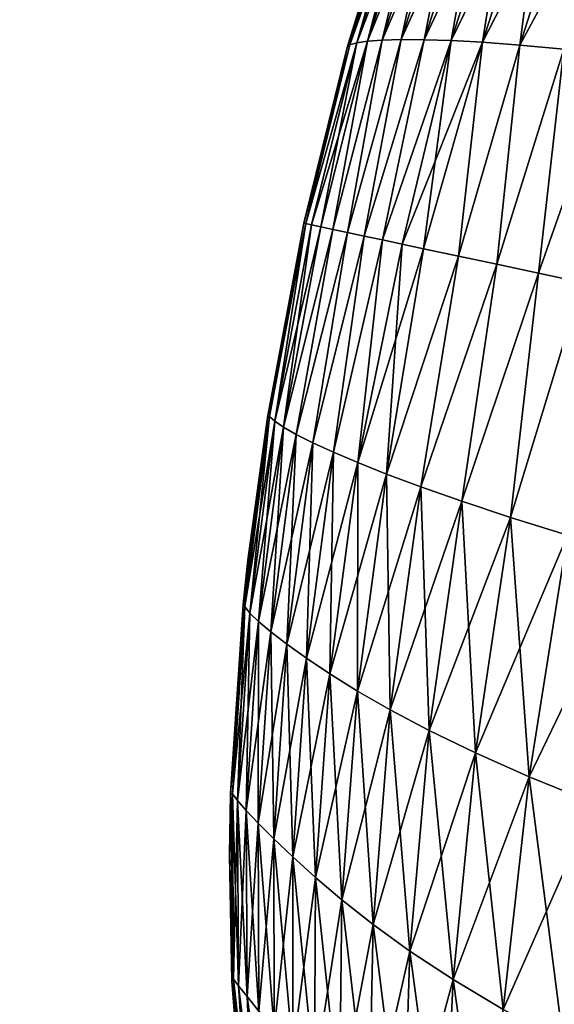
# Model space of a CAD drawing. Header units: metres. Extents: x 59 to 135, y -85 to 115.
# Tile 242 of 256: x 123.63 to 125.3, y 95.69 to 98.76. Entities that reach past the tile are written whole.
import ezdxf

# ---------------------------------------------------------------- set-up
doc = ezdxf.new("R2010")
doc.units = ezdxf.units.M
doc.layers.add('solid_20_404_502_XXX', color=7, linetype='CONTINUOUS')

msp = doc.modelspace()

# ---------------------------------------------------------------- linework, layer by layer
at = {"layer": 'solid_20_404_502_XXX'}
for points in [[(125.075806, 98.689301, -4.577093), (125.271149, 99.296234, -4.474941), (125.390762, 99.304794, -5.014369)], [(125.191544, 98.68084, -5.12912), (125.075806, 98.689301, -4.577093), (125.390762, 99.304794, -5.014369)], [(125.191544, 98.68084, -5.12912), (125.390762, 99.304794, -5.014369), (125.530754, 99.310081, -5.547087)], [(125.3284, 98.66819, -5.674311), (125.191544, 98.68084, -5.12912), (125.530754, 99.310081, -5.547087)], [(125.191544, 98.68084, 5.12912), (125.390762, 99.304794, 5.014369), (125.271149, 99.296234, 4.474941)], [(125.191544, 98.68084, 5.12912), (125.3284, 98.66819, 5.674311), (125.390762, 99.304794, 5.014369)], [(124.82222, 98.69767, -2.890911), (125.004761, 99.261246, -2.826954), (125.080246, 99.273643, -3.380475)], [(124.893509, 98.697113, -3.457201), (124.82222, 98.69767, -2.890911), (125.080246, 99.273643, -3.380475)], [(124.893509, 98.697113, -3.457201), (125.080246, 99.273643, -3.380475), (125.168587, 99.285522, -3.929976)], [(124.977501, 98.694473, -4.019442), (124.893509, 98.697113, -3.457201), (125.168587, 99.285522, -3.929976)], [(124.893509, 98.697113, 3.457201), (125.080246, 99.273643, 3.380475), (125.004761, 99.261246, 2.826954)], [(124.893509, 98.697113, 3.457201), (124.977501, 98.694473, 4.019442), (125.080246, 99.273643, 3.380475)], [(124.977501, 98.694473, -4.019442), (125.168587, 99.285522, -3.929976), (125.271149, 99.296234, -4.474941)], [(125.075806, 98.689301, -4.577093), (124.977501, 98.694473, -4.019442), (125.271149, 99.296234, -4.474941)], [(124.977501, 98.694473, 4.019442), (125.168587, 99.285522, 3.929976), (125.080246, 99.273643, 3.380475)], [(124.977501, 98.694473, 4.019442), (125.075806, 98.689301, 4.577093), (125.168587, 99.285522, 3.929976)], [(125.075806, 98.689301, 4.577093), (125.271149, 99.296234, 4.474941), (125.168587, 99.285522, 3.929976)], [(125.075806, 98.689301, 4.577093), (125.191544, 98.68084, 5.12912), (125.271149, 99.296234, 4.474941)], [(124.717049, 98.693031, -1.746476), (124.892265, 99.236229, -1.7081), (124.941971, 99.248695, -2.26952)], [(124.763313, 98.696297, -2.320691), (124.717049, 98.693031, -1.746476), (124.941971, 99.248695, -2.26952)], [(124.763313, 98.696297, -2.320691), (124.941971, 99.248695, -2.26952), (125.004761, 99.261246, -2.826954)], [(124.82222, 98.69767, -2.890911), (124.763313, 98.696297, -2.320691), (125.004761, 99.261246, -2.826954)], [(124.763313, 98.696297, 2.320691), (124.941971, 99.248695, 2.26952), (124.892265, 99.236229, 1.7081)], [(124.763313, 98.696297, 2.320691), (124.82222, 98.69767, 2.890911), (124.941971, 99.248695, 2.26952)], [(124.82222, 98.69767, 2.890911), (125.004761, 99.261246, 2.826954), (124.941971, 99.248695, 2.26952)], [(124.82222, 98.69767, 2.890911), (124.893509, 98.697113, 3.457201), (125.004761, 99.261246, 2.826954)], [(124.832718, 99.212326, -0.573254), (124.654137, 98.672897), (124.756477, 99.00737)], [(124.662659, 98.681015, -0.586038), (124.654137, 98.672897), (124.832718, 99.212326, -0.573254)], [(124.662659, 98.681015, -0.586038), (124.832718, 99.212326, -0.573254), (124.855881, 99.224037, -1.142656)], [(124.683571, 98.687904, -1.168233), (124.662659, 98.681015, -0.586038), (124.855881, 99.224037, -1.142656)], [(124.662659, 98.681015, 0.586038), (124.832718, 99.212326, 0.573254), (124.823807, 99.204895)], [(124.662659, 98.681015, 0.586038), (124.683571, 98.687904, 1.168233), (124.832718, 99.212326, 0.573254)], [(124.683571, 98.687904, -1.168233), (124.855881, 99.224037, -1.142656), (124.892265, 99.236229, -1.7081)], [(124.717049, 98.693031, -1.746476), (124.683571, 98.687904, -1.168233), (124.892265, 99.236229, -1.7081)], [(124.683571, 98.687904, 1.168233), (124.855881, 99.224037, 1.142656), (124.832718, 99.212326, 0.573254)], [(124.683571, 98.687904, 1.168233), (124.717049, 98.693031, 1.746476), (124.855881, 99.224037, 1.142656)], [(124.717049, 98.693031, 1.746476), (124.892265, 99.236229, 1.7081), (124.855881, 99.224037, 1.142656)], [(124.717049, 98.693031, 1.746476), (124.763313, 98.696297, 2.320691), (124.892265, 99.236229, 1.7081)], [(124.662659, 98.681015, 0.586038), (124.823807, 99.204895), (124.756477, 99.00737)], [(124.654137, 98.672897), (124.662659, 98.681015, 0.586038), (124.756477, 99.00737)], [(124.683571, 98.687904, 1.168233), (124.52491, 98.124817, 0.614842), (124.543106, 98.120949, 1.198472)], [(124.662659, 98.681015, 0.586038), (124.52491, 98.124817, 0.614842), (124.683571, 98.687904, 1.168233)], [(124.683571, 98.687904, -1.168233), (124.543106, 98.120949, -1.198472), (124.52491, 98.124817, -0.614842)], [(124.683571, 98.687904, -1.168233), (124.52491, 98.124817, -0.614842), (124.662659, 98.681015, -0.586038)], [(124.717049, 98.693031, -1.746476), (124.571754, 98.114861, -1.750745), (124.543106, 98.120949, -1.198472)], [(124.717049, 98.693031, -1.746476), (124.543106, 98.120949, -1.198472), (124.683571, 98.687904, -1.168233)], [(124.683571, 98.687904, 1.168233), (124.543106, 98.120949, 1.198472), (124.571754, 98.114861, 1.750745)], [(124.717049, 98.693031, 1.746476), (124.571754, 98.114861, 1.750745), (124.609497, 98.106834, 2.273421)], [(124.683571, 98.687904, 1.168233), (124.571754, 98.114861, 1.750745), (124.717049, 98.693031, 1.746476)], [(124.717049, 98.693031, -1.746476), (124.609497, 98.106834, -2.273421), (124.571754, 98.114861, -1.750745)], [(124.763313, 98.696297, 2.320691), (124.609497, 98.106834, 2.273421), (124.654953, 98.097176, 2.768909)], [(124.717049, 98.693031, 1.746476), (124.609497, 98.106834, 2.273421), (124.763313, 98.696297, 2.320691)], [(124.763313, 98.696297, -2.320691), (124.654953, 98.097176, -2.768909), (124.609497, 98.106834, -2.273421)], [(124.763313, 98.696297, -2.320691), (124.609497, 98.106834, -2.273421), (124.717049, 98.693031, -1.746476)], [(124.82222, 98.69767, 2.890911), (124.654953, 98.097176, 2.768909), (124.70668, 98.086182, 3.237991)], [(124.763313, 98.696297, 2.320691), (124.654953, 98.097176, 2.768909), (124.82222, 98.69767, 2.890911)], [(124.82222, 98.69767, -2.890911), (124.70668, 98.086182, -3.237991), (124.654953, 98.097176, -2.768909)], [(124.82222, 98.69767, -2.890911), (124.654953, 98.097176, -2.768909), (124.763313, 98.696297, -2.320691)], [(124.82222, 98.69767, 2.890911), (124.70668, 98.086182, 3.237991), (124.893509, 98.697113, 3.457201)], [(124.893509, 98.697113, -3.457201), (124.70668, 98.086182, -3.237991), (124.82222, 98.69767, -2.890911)], [(124.893509, 98.697113, 3.457201), (124.70668, 98.086182, 3.237991), (124.763779, 98.074043, 3.683431)], [(124.893509, 98.697113, -3.457201), (124.763779, 98.074043, -3.683431), (124.70668, 98.086182, -3.237991)], [(124.893509, 98.697113, 3.457201), (124.763779, 98.074043, 3.683431), (124.977501, 98.694473, 4.019442)], [(124.977501, 98.694473, -4.019442), (124.763779, 98.074043, -3.683431), (124.893509, 98.697113, -3.457201)], [(124.977501, 98.694473, 4.019442), (124.763779, 98.074043, 3.683431), (124.825554, 98.060913, 4.105349)], [(124.977501, 98.694473, -4.019442), (124.825554, 98.060913, -4.105349), (124.763779, 98.074043, -3.683431)], [(124.977501, 98.694473, 4.019442), (124.825554, 98.060913, 4.105349), (124.892052, 98.046776, 4.505805)], [(125.075806, 98.689301, -4.577093), (124.825554, 98.060913, -4.105349), (124.977501, 98.694473, -4.019442)], [(125.075806, 98.689301, -4.577093), (124.892052, 98.046776, -4.505805), (124.825554, 98.060913, -4.105349)], [(124.977501, 98.694473, 4.019442), (124.892052, 98.046776, 4.505805), (125.075806, 98.689301, 4.577093)], [(125.075806, 98.689301, 4.577093), (124.892052, 98.046776, 4.505805), (125.000748, 98.023674, 5.066307)], [(125.075806, 98.689301, -4.577093), (125.000748, 98.023674, -5.066307), (124.892052, 98.046776, -4.505805)], [(125.075806, 98.689301, 4.577093), (125.000748, 98.023674, 5.066307), (125.191544, 98.68084, 5.12912)], [(125.191544, 98.68084, -5.12912), (125.000748, 98.023674, -5.066307), (125.075806, 98.689301, -4.577093)], [(124.662659, 98.681015, -0.586038), (124.518532, 98.126175), (124.654137, 98.672897)], [(124.662659, 98.681015, -0.586038), (124.52491, 98.124817, -0.614842), (124.518532, 98.126175)], [(124.654137, 98.672897), (124.518532, 98.126175), (124.52491, 98.124817, 0.614842)], [(124.654137, 98.672897), (124.52491, 98.124817, 0.614842), (124.662659, 98.681015, 0.586038)], [(125.191544, 98.68084, 5.12912), (125.000748, 98.023674, 5.066307), (125.120216, 97.998283, 5.580388)], [(125.191544, 98.68084, -5.12912), (125.120216, 97.998283, -5.580388), (125.000748, 98.023674, -5.066307)], [(125.191544, 98.68084, 5.12912), (125.120216, 97.998283, 5.580388), (125.3284, 98.66819, 5.674311)], [(125.3284, 98.66819, -5.674311), (125.120216, 97.998283, -5.580388), (125.191544, 98.68084, -5.12912)], [(125.3284, 98.66819, 5.674311), (125.120216, 97.998283, 5.580388), (125.249397, 97.970825, 6.051265)], [(125.3284, 98.66819, -5.674311), (125.249397, 97.970825, -6.051265), (125.120216, 97.998283, -5.580388)], [(125.3284, 98.66819, 5.674311), (125.249397, 97.970825, 6.051265), (125.48912, 98.650665, 6.211755)], [(125.48912, 98.650665, -6.211755), (125.249397, 97.970825, -6.051265), (125.3284, 98.66819, -5.674311)], [(125.48912, 98.650665, 6.211755), (125.249397, 97.970825, 6.051265), (125.385582, 97.941872, 6.481359)], [(125.48912, 98.650665, -6.211755), (125.385582, 97.941872, -6.481359), (125.249397, 97.970825, -6.051265)], [(124.518532, 98.126175), (124.406013, 97.521538), (124.412476, 97.52478, 0.585393)], [(124.52491, 98.124817, -0.614842), (124.406013, 97.521538), (124.518532, 98.126175)], [(124.52491, 98.124817, -0.614842), (124.412476, 97.52478, -0.585393), (124.406013, 97.521538)], [(124.52491, 98.124817, 0.614842), (124.518532, 98.126175), (124.412476, 97.52478, 0.585393)], [(124.52491, 98.124817, 0.614842), (124.412476, 97.52478, 0.585393), (124.428162, 97.50972, 1.166946)], [(124.52491, 98.124817, -0.614842), (124.428162, 97.50972, -1.166946), (124.412476, 97.52478, -0.585393)], [(124.543106, 98.120949, 1.198472), (124.52491, 98.124817, 0.614842), (124.428162, 97.50972, 1.166946)], [(124.52491, 98.124817, -0.614842), (124.543106, 98.120949, -1.198472), (124.428162, 97.50972, -1.166946)], [(124.543106, 98.120949, 1.198472), (124.428162, 97.50972, 1.166946), (124.455757, 97.491051, 1.744551)], [(124.543106, 98.120949, -1.198472), (124.571754, 98.114861, -1.750745), (124.428162, 97.50972, -1.166946)], [(124.571754, 98.114861, -1.750745), (124.455757, 97.491051, -1.744551), (124.428162, 97.50972, -1.166946)], [(124.571754, 98.114861, 1.750745), (124.543106, 98.120949, 1.198472), (124.455757, 97.491051, 1.744551)], [(124.609497, 98.106834, 2.273421), (124.571754, 98.114861, 1.750745), (124.455757, 97.491051, 1.744551)], [(124.571754, 98.114861, -1.750745), (124.609497, 98.106834, -2.273421), (124.455757, 97.491051, -1.744551)], [(124.609497, 98.106834, 2.273421), (124.455757, 97.491051, 1.744551), (124.495506, 97.468796, 2.318133)], [(124.609497, 98.106834, -2.273421), (124.495506, 97.468796, -2.318133), (124.455757, 97.491051, -1.744551)], [(124.654953, 98.097176, 2.768909), (124.609497, 98.106834, 2.273421), (124.495506, 97.468796, 2.318133)], [(124.609497, 98.106834, -2.273421), (124.654953, 98.097176, -2.768909), (124.495506, 97.468796, -2.318133)], [(124.654953, 98.097176, 2.768909), (124.495506, 97.468796, 2.318133), (124.547318, 97.443047, 2.887726)], [(124.654953, 98.097176, -2.768909), (124.547318, 97.443047, -2.887726), (124.495506, 97.468796, -2.318133)], [(124.70668, 98.086182, 3.237991), (124.654953, 98.097176, 2.768909), (124.547318, 97.443047, 2.887726)], [(124.654953, 98.097176, -2.768909), (124.70668, 98.086182, -3.237991), (124.547318, 97.443047, -2.887726)], [(124.70668, 98.086182, 3.237991), (124.547318, 97.443047, 2.887726), (124.611, 97.41394, 3.453394)], [(124.70668, 98.086182, -3.237991), (124.611, 97.41394, -3.453394), (124.547318, 97.443047, -2.887726)], [(124.763779, 98.074043, 3.683431), (124.70668, 98.086182, 3.237991), (124.611, 97.41394, 3.453394)], [(124.70668, 98.086182, -3.237991), (124.763779, 98.074043, -3.683431), (124.611, 97.41394, -3.453394)], [(124.763779, 98.074043, 3.683431), (124.611, 97.41394, 3.453394), (124.686935, 97.381516, 4.01502)], [(124.763779, 98.074043, -3.683431), (124.686935, 97.381516, -4.01502), (124.611, 97.41394, -3.453394)], [(124.825554, 98.060913, 4.105349), (124.763779, 98.074043, 3.683431), (124.686935, 97.381516, 4.01502)], [(124.763779, 98.074043, -3.683431), (124.825554, 98.060913, -4.105349), (124.686935, 97.381516, -4.01502)], [(124.825554, 98.060913, 4.105349), (124.686935, 97.381516, 4.01502), (124.776794, 97.345528, 4.572065)], [(124.825554, 98.060913, -4.105349), (124.892052, 98.046776, -4.505805), (124.686935, 97.381516, -4.01502)], [(124.892052, 98.046776, -4.505805), (124.776794, 97.345528, -4.572065), (124.686935, 97.381516, -4.01502)], [(124.892052, 98.046776, 4.505805), (124.825554, 98.060913, 4.105349), (124.776794, 97.345528, 4.572065)], [(125.000748, 98.023674, 5.066307), (124.892052, 98.046776, 4.505805), (124.776794, 97.345528, 4.572065)], [(124.892052, 98.046776, -4.505805), (125.000748, 98.023674, -5.066307), (124.776794, 97.345528, -4.572065)], [(125.000748, 98.023674, 5.066307), (124.776794, 97.345528, 4.572065), (124.883774, 97.305428, 5.123498)], [(125.000748, 98.023674, -5.066307), (124.883774, 97.305428, -5.123498), (124.776794, 97.345528, -4.572065)], [(125.120216, 97.998283, 5.580388), (125.000748, 98.023674, 5.066307), (124.883774, 97.305428, 5.123498)], [(125.000748, 98.023674, -5.066307), (125.120216, 97.998283, -5.580388), (124.883774, 97.305428, -5.123498)], [(125.120216, 97.998283, 5.580388), (124.883774, 97.305428, 5.123498), (125.011597, 97.260551, 5.668112)], [(125.120216, 97.998283, -5.580388), (125.011597, 97.260551, -5.668112), (124.883774, 97.305428, -5.123498)], [(125.249397, 97.970825, 6.051265), (125.120216, 97.998283, 5.580388), (125.011597, 97.260551, 5.668112)], [(125.120216, 97.998283, -5.580388), (125.249397, 97.970825, -6.051265), (125.011597, 97.260551, -5.668112)], [(125.249397, 97.970825, 6.051265), (125.011597, 97.260551, 5.668112), (125.163086, 97.210434, 6.204998)], [(125.249397, 97.970825, -6.051265), (125.163086, 97.210434, -6.204998), (125.011597, 97.260551, -5.668112)], [(125.385582, 97.941872, 6.481359), (125.249397, 97.970825, 6.051265), (125.163086, 97.210434, 6.204998)], [(125.249397, 97.970825, -6.051265), (125.385582, 97.941872, -6.481359), (125.163086, 97.210434, -6.204998)], [(125.385582, 97.941872, 6.481359), (125.163086, 97.210434, 6.204998), (125.340088, 97.1548, 6.733563)], [(125.385582, 97.941872, -6.481359), (125.340088, 97.1548, -6.733563), (125.163086, 97.210434, -6.204998)], [(124.412476, 97.52478, -0.585393), (124.330154, 96.939537), (124.345047, 97.077744)], [(124.412476, 97.52478, -0.585393), (124.335289, 96.933014, -0.570607), (124.330154, 96.939537)], [(124.412476, 97.52478, 0.585393), (124.335289, 96.933014, 0.570607), (124.350784, 96.91288, 1.137364)], [(124.412476, 97.52478, 0.585393), (124.406013, 97.521538), (124.335289, 96.933014, 0.570607)], [(124.412476, 97.52478, -0.585393), (124.428162, 97.50972, -1.166946), (124.335289, 96.933014, -0.570607)], [(124.412476, 97.52478, -0.585393), (124.345047, 97.077744), (124.406013, 97.521538)], [(124.428162, 97.50972, 1.166946), (124.412476, 97.52478, 0.585393), (124.350784, 96.91288, 1.137364)], [(124.406013, 97.521538), (124.345047, 97.077744), (124.335289, 96.933014, 0.570607)], [(124.428162, 97.50972, -1.166946), (124.350784, 96.91288, -1.137364), (124.335289, 96.933014, -0.570607)], [(124.428162, 97.50972, 1.166946), (124.350784, 96.91288, 1.137364), (124.37767, 96.886482, 1.70017)], [(124.428162, 97.50972, -1.166946), (124.455757, 97.491051, -1.744551), (124.350784, 96.91288, -1.137364)], [(124.455757, 97.491051, 1.744551), (124.428162, 97.50972, 1.166946), (124.37767, 96.886482, 1.70017)], [(124.455757, 97.491051, -1.744551), (124.37767, 96.886482, -1.70017), (124.350784, 96.91288, -1.137364)], [(124.455757, 97.491051, 1.744551), (124.37767, 96.886482, 1.70017), (124.416153, 96.854019, 2.258959)], [(124.455757, 97.491051, -1.744551), (124.495506, 97.468796, -2.318133), (124.37767, 96.886482, -1.70017)], [(124.495506, 97.468796, -2.318133), (124.416153, 96.854019, -2.258959), (124.37767, 96.886482, -1.70017)], [(124.495506, 97.468796, 2.318133), (124.455757, 97.491051, 1.744551), (124.416153, 96.854019, 2.258959)], [(124.495506, 97.468796, 2.318133), (124.416153, 96.854019, 2.258959), (124.466118, 96.815788, 2.813771)], [(124.495506, 97.468796, -2.318133), (124.547318, 97.443047, -2.887726), (124.416153, 96.854019, -2.258959)], [(124.547318, 97.443047, 2.887726), (124.495506, 97.468796, 2.318133), (124.466118, 96.815788, 2.813771)], [(124.547318, 97.443047, -2.887726), (124.466118, 96.815788, -2.813771), (124.416153, 96.854019, -2.258959)], [(124.547318, 97.443047, 2.887726), (124.466118, 96.815788, 2.813771), (124.527336, 96.772209, 3.364682)], [(124.547318, 97.443047, -2.887726), (124.611, 97.41394, -3.453394), (124.466118, 96.815788, -2.813771)], [(124.611, 97.41394, 3.453394), (124.547318, 97.443047, 2.887726), (124.527336, 96.772209, 3.364682)], [(124.611, 97.41394, -3.453394), (124.527336, 96.772209, -3.364682), (124.466118, 96.815788, -2.813771)], [(124.611, 97.41394, 3.453394), (124.527336, 96.772209, 3.364682), (124.600136, 96.723602, 3.911587)], [(124.611, 97.41394, -3.453394), (124.686935, 97.381516, -4.01502), (124.527336, 96.772209, -3.364682)], [(124.686935, 97.381516, 4.01502), (124.611, 97.41394, 3.453394), (124.600136, 96.723602, 3.911587)], [(124.686935, 97.381516, -4.01502), (124.600136, 96.723602, -3.911587), (124.527336, 96.772209, -3.364682)], [(124.686935, 97.381516, 4.01502), (124.600136, 96.723602, 3.911587), (124.686043, 96.670074, 4.453978)], [(124.686935, 97.381516, -4.01502), (124.776794, 97.345528, -4.572065), (124.600136, 96.723602, -3.911587)], [(124.776794, 97.345528, 4.572065), (124.686935, 97.381516, 4.01502), (124.686043, 96.670074, 4.453978)], [(124.776794, 97.345528, -4.572065), (124.686043, 96.670074, -4.453978), (124.600136, 96.723602, -3.911587)], [(124.776794, 97.345528, 4.572065), (124.686043, 96.670074, 4.453978), (124.788048, 96.611443, 4.990863)], [(124.776794, 97.345528, -4.572065), (124.883774, 97.305428, -5.123498), (124.686043, 96.670074, -4.453978)], [(124.883774, 97.305428, 5.123498), (124.776794, 97.345528, 4.572065), (124.788048, 96.611443, 4.990863)], [(124.883774, 97.305428, -5.123498), (124.788048, 96.611443, -4.990863), (124.686043, 96.670074, -4.453978)], [(124.883774, 97.305428, 5.123498), (124.788048, 96.611443, 4.990863), (124.909653, 96.547447, 5.521083)], [(124.883774, 97.305428, -5.123498), (125.011597, 97.260551, -5.668112), (124.788048, 96.611443, -4.990863)], [(125.011597, 97.260551, 5.668112), (124.883774, 97.305428, 5.123498), (124.909653, 96.547447, 5.521083)], [(125.011597, 97.260551, -5.668112), (124.909653, 96.547447, -5.521083), (124.788048, 96.611443, -4.990863)], [(125.011597, 97.260551, 5.668112), (124.909653, 96.547447, 5.521083), (125.053459, 96.477989, 6.043769)], [(125.011597, 97.260551, -5.668112), (125.163086, 97.210434, -6.204998), (124.909653, 96.547447, -5.521083)], [(125.163086, 97.210434, 6.204998), (125.011597, 97.260551, 5.668112), (125.053459, 96.477989, 6.043769)], [(125.163086, 97.210434, -6.204998), (125.053459, 96.477989, -6.043769), (124.909653, 96.547447, -5.521083)], [(125.163086, 97.210434, 6.204998), (125.053459, 96.477989, 6.043769), (125.221176, 96.403168, 6.558357)], [(125.163086, 97.210434, -6.204998), (125.340088, 97.1548, -6.733563), (125.053459, 96.477989, -6.043769)], [(125.340088, 97.1548, 6.733563), (125.163086, 97.210434, 6.204998), (125.221176, 96.403168, 6.558357)], [(125.340088, 97.1548, -6.733563), (125.221176, 96.403168, -6.558357), (125.053459, 96.477989, -6.043769)], [(125.340088, 97.1548, 6.733563), (125.221176, 96.403168, 6.558357), (125.423111, 96.321236, 7.061423)], [(125.340088, 97.1548, -6.733563), (125.553482, 97.091454, -7.250273), (125.221176, 96.403168, -6.558357)], [(124.345047, 97.077744), (124.330154, 96.939537), (124.335289, 96.933014, 0.570607)], [(125.553482, 97.091454, -7.250273), (125.423111, 96.321236, -7.061423), (125.221176, 96.403168, -6.558357)], [(124.330154, 96.939537), (124.290863, 96.35112), (124.296303, 96.350227, 0.54657)], [(124.335289, 96.933014, -0.570607), (124.290863, 96.35112), (124.330154, 96.939537)], [(124.335289, 96.933014, 0.570607), (124.330154, 96.939537), (124.296303, 96.350227, 0.54657)], [(124.335289, 96.933014, -0.570607), (124.296303, 96.350227, -0.54657), (124.290863, 96.35112)], [(124.335289, 96.933014, 0.570607), (124.296303, 96.350227, 0.54657), (124.312149, 96.32914, 1.08925)], [(124.335289, 96.933014, -0.570607), (124.350784, 96.91288, -1.137364), (124.296303, 96.350227, -0.54657)], [(124.350784, 96.91288, -1.137364), (124.312149, 96.32914, -1.08925), (124.296303, 96.350227, -0.54657)], [(124.350784, 96.91288, 1.137364), (124.335289, 96.933014, 0.570607), (124.312149, 96.32914, 1.08925)], [(124.350784, 96.91288, 1.137364), (124.312149, 96.32914, 1.08925), (124.338974, 96.298431, 1.627952)], [(124.350784, 96.91288, -1.137364), (124.37767, 96.886482, -1.70017), (124.312149, 96.32914, -1.08925)], [(124.37767, 96.886482, 1.70017), (124.350784, 96.91288, 1.137364), (124.338974, 96.298431, 1.627952)], [(124.37767, 96.886482, -1.70017), (124.338974, 96.298431, -1.627952), (124.312149, 96.32914, -1.08925)], [(124.37767, 96.886482, 1.70017), (124.338974, 96.298431, 1.627952), (124.3769, 96.258507, 2.162623)], [(124.37767, 96.886482, -1.70017), (124.416153, 96.854019, -2.258959), (124.338974, 96.298431, -1.627952)], [(124.416153, 96.854019, 2.258959), (124.37767, 96.886482, 1.70017), (124.3769, 96.258507, 2.162623)], [(124.416153, 96.854019, -2.258959), (124.3769, 96.258507, -2.162623), (124.338974, 96.298431, -1.627952)], [(124.416153, 96.854019, 2.258959), (124.3769, 96.258507, 2.162623), (124.425728, 96.209953, 2.693321)], [(124.416153, 96.854019, -2.258959), (124.466118, 96.815788, -2.813771), (124.3769, 96.258507, -2.162623)], [(124.466118, 96.815788, 2.813771), (124.416153, 96.854019, 2.258959), (124.425728, 96.209953, 2.693321)], [(124.466118, 96.815788, -2.813771), (124.425728, 96.209953, -2.693321), (124.3769, 96.258507, -2.162623)], [(124.466118, 96.815788, 2.813771), (124.425728, 96.209953, 2.693321), (124.485161, 96.153511, 3.220134)], [(124.466118, 96.815788, -2.813771), (124.527336, 96.772209, -3.364682), (124.425728, 96.209953, -2.693321)], [(124.527336, 96.772209, 3.364682), (124.466118, 96.815788, 2.813771), (124.485161, 96.153511, 3.220134)], [(124.527336, 96.772209, -3.364682), (124.485161, 96.153511, -3.220134), (124.425728, 96.209953, -2.693321)], [(124.527336, 96.772209, 3.364682), (124.485161, 96.153511, 3.220134), (124.555382, 96.089905, 3.742987)], [(124.527336, 96.772209, -3.364682), (124.600136, 96.723602, -3.911587), (124.485161, 96.153511, -3.220134)], [(124.600136, 96.723602, 3.911587), (124.527336, 96.772209, 3.364682), (124.555382, 96.089905, 3.742987)], [(124.600136, 96.723602, -3.911587), (124.555382, 96.089905, -3.742987), (124.485161, 96.153511, -3.220134)], [(124.600136, 96.723602, 3.911587), (124.555382, 96.089905, 3.742987), (124.637665, 96.019691, 4.261416)], [(124.600136, 96.723602, -3.911587), (124.686043, 96.670074, -4.453978), (124.555382, 96.089905, -3.742987)], [(124.686043, 96.670074, 4.453978), (124.600136, 96.723602, 3.911587), (124.637665, 96.019691, 4.261416)], [(124.686043, 96.670074, -4.453978), (124.637665, 96.019691, -4.261416), (124.555382, 96.089905, -3.742987)], [(124.686043, 96.670074, 4.453978), (124.637665, 96.019691, 4.261416), (124.734619, 95.943184, 4.774503)], [(124.686043, 96.670074, -4.453978), (124.788048, 96.611443, -4.990863), (124.637665, 96.019691, -4.261416)], [(124.788048, 96.611443, 4.990863), (124.686043, 96.670074, 4.453978), (124.734619, 95.943184, 4.774503)], [(124.788048, 96.611443, -4.990863), (124.734619, 95.943184, -4.774503), (124.637665, 96.019691, -4.261416)], [(124.788048, 96.611443, 4.990863), (124.734619, 95.943184, 4.774503), (124.849319, 95.860626, 5.281167)], [(124.788048, 96.611443, -4.990863), (124.909653, 96.547447, -5.521083), (124.734619, 95.943184, -4.774503)], [(124.909653, 96.547447, 5.521083), (124.788048, 96.611443, 4.990863), (124.849319, 95.860626, 5.281167)], [(124.909653, 96.547447, -5.521083), (124.849319, 95.860626, -5.281167), (124.734619, 95.943184, -4.774503)], [(124.909653, 96.547447, 5.521083), (124.849319, 95.860626, 5.281167), (124.984039, 95.772438, 5.780604)], [(124.909653, 96.547447, -5.521083), (125.053459, 96.477989, -6.043769), (124.849319, 95.860626, -5.281167)], [(125.053459, 96.477989, 6.043769), (124.909653, 96.547447, 5.521083), (124.984039, 95.772438, 5.780604)], [(125.053459, 96.477989, -6.043769), (124.984039, 95.772438, -5.780604), (124.849319, 95.860626, -5.281167)], [(125.053459, 96.477989, 6.043769), (124.984039, 95.772438, 5.780604), (125.140205, 95.679184, 6.272303)], [(125.053459, 96.477989, -6.043769), (125.221176, 96.403168, -6.558357), (124.984039, 95.772438, -5.780604)], [(125.221176, 96.403168, 6.558357), (125.053459, 96.477989, 6.043769), (125.140205, 95.679184, 6.272303)], [(125.221176, 96.403168, -6.558357), (125.140205, 95.679184, -6.272303), (124.984039, 95.772438, -5.780604)], [(125.221176, 96.403168, 6.558357), (125.140205, 95.679184, 6.272303), (125.327141, 95.57972, 6.753019)], [(125.221176, 96.403168, -6.558357), (125.423111, 96.321236, -7.061423), (125.140205, 95.679184, -6.272303)], [(125.423111, 96.321236, 7.061423), (125.221176, 96.403168, 6.558357), (125.327141, 95.57972, 6.753019)], [(124.290863, 96.35112), (124.287216, 96.160088), (124.299835, 95.772919, 0.513797)], [(124.296303, 96.350227, -0.54657), (124.287216, 96.160088), (124.290863, 96.35112)], [(124.296303, 96.350227, -0.54657), (124.295212, 95.766899), (124.287216, 96.160088)], [(124.296303, 96.350227, 0.54657), (124.290863, 96.35112), (124.299835, 95.772919, 0.513797)], [(124.296303, 96.350227, -0.54657), (124.299835, 95.772919, -0.513797), (124.295212, 95.766899)], [(124.296303, 96.350227, 0.54657), (124.299835, 95.772919, 0.513797), (124.315628, 95.752365, 1.023667)], [(124.312149, 96.32914, 1.08925), (124.296303, 96.350227, 0.54657), (124.315628, 95.752365, 1.023667)], [(124.296303, 96.350227, -0.54657), (124.312149, 96.32914, -1.08925), (124.299835, 95.772919, -0.513797)], [(124.312149, 96.32914, -1.08925), (124.315628, 95.752365, -1.023667), (124.299835, 95.772919, -0.513797)], [(124.312149, 96.32914, 1.08925), (124.315628, 95.752365, 1.023667), (124.342102, 95.718987, 1.529537)], [(124.338974, 96.298431, 1.627952), (124.312149, 96.32914, 1.08925), (124.342102, 95.718987, 1.529537)], [(124.312149, 96.32914, -1.08925), (124.338974, 96.298431, -1.627952), (124.315628, 95.752365, -1.023667)], [(124.338974, 96.298431, -1.627952), (124.342102, 95.718987, -1.529537), (124.315628, 95.752365, -1.023667)], [(124.338974, 96.298431, 1.627952), (124.342102, 95.718987, 1.529537), (124.379272, 95.673401, 2.031376)], [(124.3769, 96.258507, 2.162623), (124.338974, 96.298431, 1.627952), (124.379272, 95.673401, 2.031376)], [(124.338974, 96.298431, -1.627952), (124.3769, 96.258507, -2.162623), (124.342102, 95.718987, -1.529537)], [(125.423111, 96.321236, -7.061423), (125.327141, 95.57972, -6.753019), (125.140205, 95.679184, -6.272303)], [(124.3769, 96.258507, -2.162623), (124.379272, 95.673401, -2.031376), (124.342102, 95.718987, -1.529537)], [(124.3769, 96.258507, 2.162623), (124.379272, 95.673401, 2.031376), (124.426834, 95.616493, 2.529258)], [(124.425728, 96.209953, 2.693321), (124.3769, 96.258507, 2.162623), (124.426834, 95.616493, 2.529258)], [(124.3769, 96.258507, -2.162623), (124.425728, 96.209953, -2.693321), (124.379272, 95.673401, -2.031376)], [(124.425728, 96.209953, -2.693321), (124.426834, 95.616493, -2.529258), (124.379272, 95.673401, -2.031376)], [(124.425728, 96.209953, 2.693321), (124.426834, 95.616493, 2.529258), (124.48436, 95.549309, 3.023293)], [(124.485161, 96.153511, 3.220134), (124.425728, 96.209953, 2.693321), (124.48436, 95.549309, 3.023293)], [(124.425728, 96.209953, -2.693321), (124.485161, 96.153511, -3.220134), (124.426834, 95.616493, -2.529258)], [(124.287216, 96.160088), (124.295212, 95.766899), (124.299835, 95.772919, 0.513797)], [(124.485161, 96.153511, -3.220134), (124.48436, 95.549309, -3.023293), (124.426834, 95.616493, -2.529258)], [(124.485161, 96.153511, 3.220134), (124.48436, 95.549309, 3.023293), (124.551826, 95.472969, 3.513438)], [(124.485161, 96.153511, -3.220134), (124.555382, 96.089905, -3.742987), (124.48436, 95.549309, -3.023293)], [(124.555382, 96.089905, 3.742987), (124.485161, 96.153511, 3.220134), (124.551826, 95.472969, 3.513438)], [(124.555382, 96.089905, -3.742987), (124.551826, 95.472969, -3.513438), (124.48436, 95.549309, -3.023293)], [(124.555382, 96.089905, 3.742987), (124.551826, 95.472969, 3.513438), (124.630173, 95.388466, 3.999294)], [(124.555382, 96.089905, -3.742987), (124.637665, 96.019691, -4.261416), (124.551826, 95.472969, -3.513438)], [(124.637665, 96.019691, 4.261416), (124.555382, 96.089905, 3.742987), (124.630173, 95.388466, 3.999294)], [(124.637665, 96.019691, -4.261416), (124.630173, 95.388466, -3.999294), (124.551826, 95.472969, -3.513438)], [(124.637665, 96.019691, 4.261416), (124.630173, 95.388466, 3.999294), (124.721504, 95.296623, 4.480035)], [(124.637665, 96.019691, -4.261416), (124.734619, 95.943184, -4.774503), (124.630173, 95.388466, -3.999294)], [(124.734619, 95.943184, 4.774503), (124.637665, 96.019691, 4.261416), (124.721504, 95.296623, 4.480035)], [(124.734619, 95.943184, -4.774503), (124.721504, 95.296623, -4.480035), (124.630173, 95.388466, -3.999294)], [(124.734619, 95.943184, 4.774503), (124.721504, 95.296623, 4.480035), (124.828323, 95.198212, 4.954684)], [(124.734619, 95.943184, -4.774503), (124.849319, 95.860626, -5.281167), (124.721504, 95.296623, -4.480035)], [(124.849319, 95.860626, 5.281167), (124.734619, 95.943184, 4.774503), (124.828323, 95.198212, 4.954684)], [(124.849319, 95.860626, -5.281167), (124.828323, 95.198212, -4.954684), (124.721504, 95.296623, -4.480035)], [(124.849319, 95.860626, 5.281167), (124.828323, 95.198212, 4.954684), (124.952415, 95.094147, 5.422526)], [(124.849319, 95.860626, -5.281167), (124.984039, 95.772438, -5.780604), (124.828323, 95.198212, -4.954684)], [(124.984039, 95.772438, 5.780604), (124.849319, 95.860626, 5.281167), (124.952415, 95.094147, 5.422526)], [(126.605667, 95.820183, -11.622059), (123.947678, 83.0644, -13.922317), (123.763283, 83.051895, -13.585539)], [(126.487206, 95.79158, -11.258414), (126.605667, 95.820183, -11.622059), (123.763283, 83.051895, -13.585539)], [(126.789642, 95.829422, -11.95845), (124.191292, 83.058128, -14.219283), (123.947678, 83.0644, -13.922317)], [(126.605667, 95.820183, -11.622059), (126.789642, 95.829422, -11.95845), (123.947678, 83.0644, -13.922317)], [(126.789642, 95.829422, -11.95845), (127.032356, 95.818954, -12.255216), (124.191292, 83.058128, -14.219283)], [(127.032356, 95.818954, -12.255216), (124.48513, 83.033302, -14.465484), (124.191292, 83.058128, -14.219283)], [(127.032356, 95.818954, -12.255216), (127.32489, 95.789169, -12.501444), (124.48513, 83.033302, -14.465484)], [(126.487206, 95.79158, -11.258414), (123.64492, 83.021072, -13.221376), (126.438606, 95.74472, -10.880898)], [(126.487206, 95.79158, -11.258414), (123.763283, 83.051895, -13.585539), (123.64492, 83.021072, -13.221376)], [(123.936745, 83.013222, 13.93019), (126.77784, 95.77845, 11.966291), (126.593864, 95.769203, 11.629899)], [(123.936745, 83.013222, 13.93019), (124.180359, 83.006958, 14.227159), (126.77784, 95.77845, 11.966291)], [(124.180359, 83.006958, 14.227159), (127.020561, 95.768005, 12.263058), (126.77784, 95.77845, 11.966291)], [(127.32489, 95.789169, -12.501444), (124.818367, 82.990852, -14.651834), (124.48513, 83.033302, -14.465484)], [(127.32489, 95.789169, -12.501444), (127.656479, 95.741165, -12.68808), (124.818367, 82.990852, -14.651834)], [(123.64492, 83.021072, -13.221376), (126.001106, 93.843689, -11.172976), (126.438606, 95.74472, -10.880898)], [(123.75235, 83.000702, 13.593411), (126.593864, 95.769203, 11.629899), (126.475395, 95.740593, 11.266252)], [(123.75235, 83.000702, 13.593411), (123.936745, 83.013222, 13.93019), (126.593864, 95.769203, 11.629899)], [(124.180359, 83.006958, 14.227159), (124.474205, 82.982155, 14.473358), (127.020561, 95.768005, 12.263058)], [(124.299835, 95.772919, 0.513797), (124.295212, 95.766899), (124.351379, 95.198326, 0.472927)], [(124.299835, 95.772919, -0.513797), (124.326645, 95.36573), (124.295212, 95.766899)], [(124.295212, 95.766899), (124.326645, 95.36573), (124.351379, 95.198326, 0.472927)], [(124.299835, 95.772919, -0.513797), (124.347733, 95.195511), (124.326645, 95.36573)], [(124.299835, 95.772919, -0.513797), (124.351379, 95.198326, -0.472927), (124.347733, 95.195511)], [(124.299835, 95.772919, 0.513797), (124.351379, 95.198326, 0.472927), (124.366386, 95.177673, 0.941924)], [(124.315628, 95.752365, 1.023667), (124.299835, 95.772919, 0.513797), (124.366386, 95.177673, 0.941924)], [(124.299835, 95.772919, -0.513797), (124.315628, 95.752365, -1.023667), (124.351379, 95.198326, -0.472927)], [(124.315628, 95.752365, 1.023667), (124.366386, 95.177673, 0.941924), (124.391724, 95.141891, 1.406935)], [(124.342102, 95.718987, 1.529537), (124.315628, 95.752365, 1.023667), (124.391724, 95.141891, 1.406935)], [(124.315628, 95.752365, -1.023667), (124.366386, 95.177673, -0.941924), (124.351379, 95.198326, -0.472927)], [(124.315628, 95.752365, -1.023667), (124.342102, 95.718987, -1.529537), (124.366386, 95.177673, -0.941924)], [(124.474205, 82.982155, 14.473358), (127.313095, 95.738243, 12.509286), (127.020561, 95.768005, 12.263058)], [(124.984039, 95.772438, -5.780604), (124.952415, 95.094147, -5.422526), (124.828323, 95.198212, -4.954684)], [(124.984039, 95.772438, 5.780604), (124.952415, 95.094147, 5.422526), (125.094849, 94.985474, 5.883115)], [(124.984039, 95.772438, -5.780604), (125.140205, 95.679184, -6.272303), (124.952415, 95.094147, -5.422526)], [(125.140205, 95.679184, 6.272303), (124.984039, 95.772438, 5.780604), (125.094849, 94.985474, 5.883115)], [(123.63398, 82.969872, 13.229247), (126.475395, 95.740593, 11.266252), (126.426804, 95.693726, 10.888733)], [(123.63398, 82.969872, 13.229247), (123.75235, 83.000702, 13.593411), (126.475395, 95.740593, 11.266252)], [(124.342102, 95.718987, 1.529537), (124.391724, 95.141891, 1.406935), (124.427269, 95.091759, 1.867952)], [(124.379272, 95.673401, 2.031376), (124.342102, 95.718987, 1.529537), (124.427269, 95.091759, 1.867952)], [(124.342102, 95.718987, -1.529537), (124.391724, 95.141891, -1.406935), (124.366386, 95.177673, -0.941924)], [(124.342102, 95.718987, -1.529537), (124.379272, 95.673401, -2.031376), (124.391724, 95.141891, -1.406935)], [(124.474205, 82.982155, 14.473358), (124.807449, 82.939728, 14.659708), (127.313095, 95.738243, 12.509286)], [(124.807449, 82.939728, 14.659708), (127.644691, 95.690262, 12.695921), (127.313095, 95.738243, 12.509286)], [(127.656479, 95.741165, -12.68808), (125.178703, 82.932327, -14.77146), (124.818367, 82.990852, -14.651834)], [(127.656479, 95.741165, -12.68808), (128.014938, 95.676704, -12.808262), (125.178703, 82.932327, -14.77146)]]:
    msp.add_3dface(points, dxfattribs=at)

doc.saveas('drawing.dxf')
